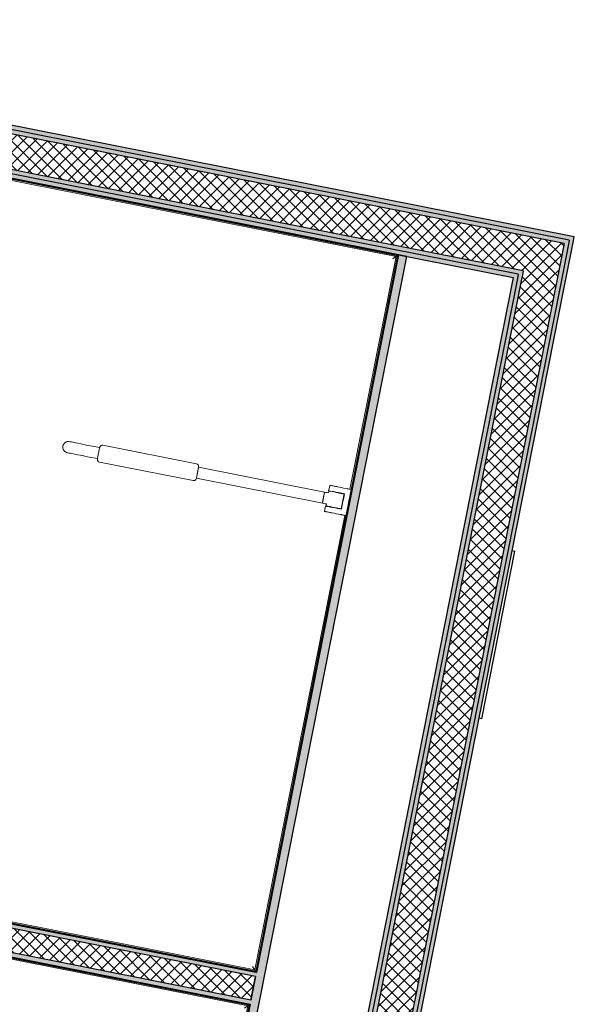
# Model space of a CAD drawing. Header units: millimetres. Extents: x 1909 to 61055, y -36590 to 14615.
# Tile 47 of 49: x 45191 to 46813, y -20788 to -17907. Entities that reach past the tile are written whole.
import ezdxf

# ---------------------------------------------------------------- set-up
doc = ezdxf.new("R2010")
doc.units = ezdxf.units.MM
for name, color, linetype, lineweight in [('A-DETL-GENF', 7, 'Continuous', 18), ('A-DOOR', 7, 'Continuous', 25), ('A-FLOR-HRAL', 7, 'Continuous', 18), ('A-WALL', 7, 'Continuous', 25), ('A-WALL-PATT', 7, 'Continuous', 25), ('I-FURN', 7, 'Continuous', 18), ('I-WALL', 7, 'Continuous', 25)]:
    doc.layers.add(name, color=color, linetype=linetype, lineweight=lineweight)
pattern_1 = [(45, (0, 0), (-17.67767, 17.67767), []), (135, (0, 0), (-17.67767, -17.67767), [])]

# ---------------------------------------------------------------- blocks, each defined once
blk = doc.blocks.new('53_TRAPPE DE VISITE - 400x400-444114-2021_015_1111_DCE_1_50_N0 FINI_SSI_CMSI')
at = {"layer": 'A-DOOR'}
for p, q in [((6283.5, -22990.7), (6380.4, -22500.2)), ((6372.6, -22498.7), (6380.4, -22500.2)), ((6283.5, -22990.7), (6275.6, -22989.2))]:
    blk.add_line(p, q, dxfattribs=at)
blk = doc.blocks.new('Garde-corps - Garde-corps-522138-2021_015_1111_DCE_1_50_N0 FINI_SSI_CMSI')
at = {"layer": 'A-FLOR-HRAL'}
for p, q in [((3998.8, -18075.3), (3808.3, -19038.6)), ((4001.6, -18079.5), (3811.7, -19039.2)), ((4265, -18128), (3998.8, -18075.3)), ((4264.3, -18131.4), (4001.6, -18079.5)), ((6633, -18600), (4656.7, -18209.1)), ((6637.1, -18597.3), (4657.4, -18205.6)), ((6498.2, -19281.1), (6633, -18600)), ((6501.7, -19281.8), (6637.1, -18597.3)), ((3819.8, -19040.8), (3814.1, -19039.7)), ((6220, -20687.4), (6483.1, -19357.6)), ((6222.8, -20691.5), (6486.5, -19358.3)), ((3610.4, -20039.2), (3584.4, -20170.1)), ((3613.8, -20039.8), (3588.6, -20167.4)), ((3616.1, -20040.3), (3621.9, -20041.4)), ((3584.4, -20170.1), (6222.8, -20691.5)), ((3588.6, -20167.4), (6220, -20687.4))]:
    blk.add_line(p, q, dxfattribs=at)
for points in [[(4001.6, -18079.5), (4001.6, -18079.5), (4001.5, -18079.3), (4000.9, -18078.4), (4000, -18077.1), (3999.3, -18076), (3998.8, -18075.3)], [(6633, -18600), (6633, -18600), (6633.2, -18599.9), (6634, -18599.3), (6635.3, -18598.5), (6636.4, -18597.7), (6637.1, -18597.3)], [(3588.6, -20167.4), (3588.5, -20167.4), (3588.4, -20167.5), (3587.5, -20168.1), (3586.2, -20168.9), (3585.1, -20169.7), (3584.4, -20170.1)], [(6220, -20687.4), (6220, -20687.4), (6220.2, -20687.6), (6220.7, -20688.4), (6221.6, -20689.8), (6222.4, -20690.9), (6222.8, -20691.5)]]:
    blk.add_open_spline(points, degree=3, dxfattribs=at)
for points in [[(4008.1, -18089.2), (4007.7, -18088.6), (4007.1, -18087.6), (4005.7, -18085.6), (4004.5, -18083.8), (4003.4, -18082.2), (4002.5, -18080.8), (4001.9, -18079.9), (4001.6, -18079.4)], [(6623.3, -18606.5), (6623.8, -18606.2), (6624.8, -18605.5), (6626.8, -18604.2), (6628.6, -18602.9), (6630.2, -18601.8), (6631.6, -18600.9), (6632.5, -18600.3), (6633, -18600)], [(3598.2, -20160.9), (3597.7, -20161.2), (3596.7, -20161.9), (3594.7, -20163.2), (3592.9, -20164.5), (3591.3, -20165.6), (3589.9, -20166.5), (3589, -20167.1), (3588.5, -20167.4)], [(6213.5, -20677.7), (6213.9, -20678.3), (6214.6, -20679.3), (6215.9, -20681.2), (6217.1, -20683.1), (6218.2, -20684.7), (6219.1, -20686.1), (6219.7, -20687), (6220.1, -20687.5)]]:
    blk.add_open_spline(points, degree=3, knots=[0.3333333, 0.3333333, 0.3333333, 0.3333333, 0.375, 0.4166667, 0.5, 0.5416667, 0.5833333, 0.6509756, 0.6509756, 0.6509756, 0.6509756], dxfattribs=at)
blk = doc.blocks.new('Garde-corps - Garde-corps-522878-2021_015_1111_DCE_1_50_N0 FINI_SSI_CMSI')
at = {"layer": 'A-FLOR-HRAL'}
for p, q in [((3547.9, -20354.6), (3565, -20268.2)), ((3551.4, -20355.3), (3567.8, -20272.4)), ((3565, -20268.2), (4810.7, -20514.4)), ((3567.8, -20272.4), (4810, -20517.8)), ((3559.5, -20356.9), (3553.7, -20355.8)), ((5202.4, -20595.4), (6199.3, -20792.4)), ((5203.1, -20592), (6203.4, -20789.6)), ((6199.3, -20792.4), (5968.7, -21958.1)), ((6203.4, -20789.7), (5971.4, -21962.3)), ((3333.1, -21440.9), (3350, -21355.2)), ((3337.2, -21438.1), (3353.4, -21355.9)), ((3355.8, -21356.4), (3361.5, -21357.5)), ((5971.4, -21962.3), (3333.1, -21440.9)), ((5968.7, -21958.1), (3337.2, -21438.1))]:
    blk.add_line(p, q, dxfattribs=at)
for points in [[(3567.8, -20272.4), (3567.8, -20272.4), (3567.7, -20272.2), (3567.1, -20271.3), (3566.2, -20270), (3565.5, -20268.9), (3565, -20268.2)], [(6199.3, -20792.4), (6199.3, -20792.4), (6199.5, -20792.3), (6200.3, -20791.7), (6201.6, -20790.8), (6202.7, -20790.1), (6203.4, -20789.6)], [(3337.2, -21438.1), (3337.2, -21438.1), (3337, -21438.2), (3336.2, -21438.8), (3334.8, -21439.7), (3333.7, -21440.4), (3333.1, -21440.9)], [(5968.7, -21958.1), (5968.7, -21958.1), (5968.8, -21958.3), (5969.3, -21959.2), (5970.2, -21960.5), (5971, -21961.6), (5971.4, -21962.3)]]:
    blk.add_open_spline(points, degree=3, dxfattribs=at)
for points in [[(3574.3, -20282.1), (3573.9, -20281.5), (3573.2, -20280.5), (3571.9, -20278.5), (3570.7, -20276.7), (3569.6, -20275.1), (3568.7, -20273.7), (3568.1, -20272.8), (3567.7, -20272.3)], [(6189.6, -20798.9), (6190.1, -20798.5), (6191.1, -20797.8), (6193.1, -20796.5), (6194.9, -20795.3), (6196.5, -20794.2), (6197.9, -20793.3), (6198.8, -20792.7), (6199.3, -20792.3)], [(3346.9, -21431.6), (3346.3, -21432), (3345.3, -21432.6), (3343.4, -21434), (3341.5, -21435.2), (3339.9, -21436.3), (3338.5, -21437.2), (3337.6, -21437.8), (3337.1, -21438.1)], [(5962.2, -21948.4), (5962.5, -21949), (5963.2, -21950), (5964.5, -21952), (5965.7, -21953.8), (5966.8, -21955.4), (5967.8, -21956.8), (5968.4, -21957.7), (5968.7, -21958.2)]]:
    blk.add_open_spline(points, degree=3, knots=[0.3333333, 0.3333333, 0.3333333, 0.3333333, 0.375, 0.4166667, 0.5, 0.5416667, 0.5833333, 0.6509756, 0.6509756, 0.6509756, 0.6509756], dxfattribs=at)
blk = doc.blocks.new('Sanitary_Accessories_HEWI_HEWI-Hinged-support-rail-rotatable-801-5_0001 - Default - please load Revit Family Type Catalog-584250-2021_015_1111_DCE_1_50_N0 FINI_SSI_CMSI')
at = {"layer": 'A-DETL-GENF'}
for p, q in [((5658.9, -19154.8), (5658.6, -19158)), ((5659.8, -19151.7), (5658.9, -19154.8)), ((5661.3, -19148.9), (5659.8, -19151.7)), ((5662.3, -19147.5), (5661.3, -19148.9)), ((5663.4, -19146.3), (5662.3, -19147.5)), ((5664.6, -19145.3), (5663.4, -19146.3)), ((5665.9, -19144.3), (5664.6, -19145.3)), ((5667.3, -19143.5), (5665.9, -19144.3)), ((5668.7, -19142.8), (5667.3, -19143.5)), ((5670.3, -19142.2), (5668.7, -19142.8)), ((5671.8, -19141.8), (5670.3, -19142.2)), ((5675.1, -19141.5), (5671.8, -19141.8)), ((5678.6, -19141.9), (5675.1, -19141.5)), ((5679.6, -19142.1), (5678.6, -19141.9)), ((5681.2, -19142.4), (5679.6, -19142.1)), ((5683.4, -19142.8), (5681.2, -19142.4)), ((5687.9, -19143.7), (5683.4, -19142.8)), ((5695.7, -19145.3), (5687.9, -19143.7)), ((5702.8, -19146.7), (5695.7, -19145.3)), ((5711, -19148.3), (5702.8, -19146.7)), ((5727.6, -19151.6), (5711, -19148.3)), ((5738.9, -19153.8), (5727.6, -19151.6)), ((5745.5, -19155.1), (5738.9, -19153.8)), ((5766.1, -19159.2), (5745.5, -19155.1)), ((5767.3, -19155.9), (5766.2, -19158.7)), ((5768.3, -19154.7), (5767.3, -19155.9)), ((5769.6, -19153.6), (5768.3, -19154.7)), ((5771, -19152.9), (5769.6, -19153.6)), ((5772.6, -19152.4), (5771, -19152.9)), ((5775.6, -19152.4), (5772.6, -19152.4)), ((6049.3, -19206.6), (5775.6, -19152.4)), ((5658.6, -19158), (5658.9, -19161.2)), ((5658.9, -19161.2), (5659.3, -19162.8)), ((5659.3, -19162.8), (5659.8, -19164.3)), ((5659.8, -19164.3), (5660.5, -19165.8)), ((5660.5, -19165.8), (5661.4, -19167.2)), ((5661.4, -19167.2), (5662.3, -19168.5)), ((5662.3, -19168.5), (5663.4, -19169.7)), ((5663.4, -19169.7), (5664.6, -19170.8)), ((5664.6, -19170.8), (5665.9, -19171.7)), ((5665.9, -19171.7), (5668.8, -19173.3)), ((5668.8, -19173.3), (5671.9, -19174.2)), ((5671.9, -19174.2), (5674, -19174.6)), ((5674, -19174.6), (5677, -19175.2)), ((5677, -19175.2), (5679.8, -19175.8)), ((5679.8, -19175.8), (5683.2, -19176.4)), ((5683.2, -19176.4), (5689.3, -19177.6)), ((5689.3, -19177.6), (5696.4, -19179)), ((5696.4, -19179), (5701.7, -19180.1)), ((5701.7, -19180.1), (5710.4, -19181.8)), ((5710.4, -19181.8), (5719.6, -19183.6)), ((5719.6, -19183.6), (5726, -19184.9)), ((5726, -19184.9), (5735.8, -19186.8)), ((5761, -19184.6), (5760.5, -19187.2)), ((5760.5, -19187.2), (5761, -19184.6)), ((5761.6, -19181.5), (5761, -19184.6)), ((5761, -19184.6), (5761.6, -19181.5)), ((5762.2, -19178.5), (5761.6, -19181.5)), ((5761.6, -19181.5), (5762.2, -19178.5)), ((5762.9, -19175.4), (5762.2, -19178.5)), ((5762.2, -19178.5), (5762.9, -19175.4)), ((5763.5, -19172.3), (5762.9, -19175.4)), ((5762.9, -19175.4), (5763.5, -19172.3)), ((5764.1, -19169.3), (5763.5, -19172.3)), ((5763.5, -19172.3), (5764.1, -19169.3)), ((5764.7, -19166.2), (5764.1, -19169.3)), ((5764.1, -19169.3), (5764.7, -19166.2)), ((5765.2, -19163.6), (5764.7, -19166.2)), ((5764.7, -19166.2), (5765.2, -19163.6)), ((5765.6, -19161.5), (5765.2, -19163.6)), ((5765.2, -19163.6), (5765.6, -19161.5)), ((5765.6, -19161.5), (5766.1, -19159.2)), ((5765.9, -19159.9), (5765.6, -19161.5)), ((5766.2, -19158.7), (5765.9, -19159.9)), ((5735.8, -19186.8), (5759.8, -19190.9)), ((5759.6, -19191.8), (5759.5, -19195.1)), ((5759.5, -19195.1), (5760, -19196.6)), ((5759.8, -19190.9), (5759.6, -19191.8)), ((5760.1, -19189.3), (5759.8, -19190.9)), ((5759.8, -19190.9), (5760.1, -19189.3)), ((5760, -19196.6), (5760.8, -19198.1)), ((5760.5, -19187.2), (5760.1, -19189.3)), ((5760.1, -19189.3), (5760.5, -19187.2)), ((5760.8, -19198.1), (5761.8, -19199.4)), ((5761.8, -19199.4), (5763.1, -19200.4)), ((5763.1, -19200.4), (5765.9, -19201.5)), ((5765.9, -19201.5), (6039.6, -19255.6)), ((6052.1, -19207.7), (6049.3, -19206.6)), ((6053.3, -19208.7), (6052.1, -19207.7)), ((6054.4, -19210), (6053.3, -19208.7)), ((6055.2, -19211.4), (6054.4, -19210)), ((6055.6, -19213), (6055.2, -19211.4)), ((6055.6, -19216), (6055.6, -19213)), ((6055.5, -19216.4), (6049.1, -19248.8)), ((6050, -19244.5), (6050.5, -19241.8)), ((6050.5, -19241.8), (6051.1, -19238.8)), ((6051.1, -19238.8), (6051.7, -19235.8)), ((6051.7, -19235.8), (6052.3, -19232.7)), ((6052.3, -19232.7), (6052.9, -19229.5)), ((6052.9, -19229.5), (6053.5, -19226.5)), ((6053.5, -19226.5), (6054.1, -19223.5)), ((6054.1, -19223.5), (6054.6, -19220.9)), ((6054.6, -19220.9), (6055.1, -19218.7)), ((6055.1, -19218.7), (6055.4, -19217.2)), ((6055.4, -19217.2), (6055.6, -19216)), ((6423.9, -19289.3), (6055.5, -19216.4)), ((6039.6, -19255.6), (6042.6, -19255.7)), ((6042.6, -19255.7), (6044.1, -19255.2)), ((6044.1, -19255.2), (6045.6, -19254.4)), ((6045.6, -19254.4), (6046.9, -19253.4)), ((6046.9, -19253.4), (6047.9, -19252.1)), ((6047.9, -19252.1), (6049.1, -19249)), ((6049.1, -19249), (6049.2, -19248.2)), ((6049.1, -19248.8), (6417.5, -19321.7)), ((6049.2, -19248.2), (6049.5, -19246.6)), ((6049.5, -19246.6), (6050, -19244.5)), ((6439.1, -19270.1), (6438, -19275.3)), ((6440.5, -19269.7), (6439.1, -19270.1)), ((6442.1, -19270), (6440.5, -19269.7)), ((6443.7, -19270.3), (6442.1, -19270)), ((6445, -19270.6), (6443.7, -19270.3)), ((6448.6, -19271.3), (6445, -19270.6)), ((6451.8, -19271.9), (6448.6, -19271.3)), ((6417.5, -19321.7), (6423.9, -19289.3)), ((6422.1, -19298.8), (6421.6, -19301.1)), ((6422.6, -19296), (6422.1, -19298.8)), ((6423, -19294.1), (6422.6, -19296)), ((6423.2, -19292.9), (6423, -19294.1)), ((6423.5, -19291.6), (6423.2, -19292.9)), ((6423.9, -19289.3), (6423.5, -19291.6)), ((6427.9, -19290.1), (6423.9, -19289.3)), ((6431.8, -19290.9), (6427.9, -19290.1)), ((6435.7, -19291.7), (6431.8, -19290.9)), ((6436.3, -19288.9), (6435.7, -19291.7)), ((6437, -19280.2), (6436, -19285.1)), ((6436, -19285.1), (6437.8, -19285.5)), ((6436.9, -19286.1), (6436.3, -19288.9)), ((6438.4, -19286.4), (6436.9, -19286.1)), ((6438, -19275.3), (6437, -19280.2)), ((6437.8, -19285.5), (6442.8, -19286.4)), ((6439.3, -19286.6), (6438.4, -19286.4)), ((6441.1, -19287), (6439.3, -19286.6)), ((6451.4, -19289), (6441.1, -19287)), ((6442.8, -19286.4), (6450.1, -19287.9)), ((6450.1, -19287.9), (6452.2, -19288.3)), ((6457.9, -19290.3), (6451.4, -19289)), ((6453.8, -19272.3), (6451.8, -19271.9)), ((6452.2, -19288.3), (6454.3, -19288.7)), ((6455.7, -19272.7), (6453.8, -19272.3)), ((6454.3, -19288.7), (6457.3, -19289.3)), ((6457.6, -19273), (6455.7, -19272.7)), ((6457.3, -19289.3), (6464.4, -19290.7)), ((6459.5, -19273.4), (6457.6, -19273)), ((6460.9, -19290.9), (6457.9, -19290.3)), ((6461.5, -19273.8), (6459.5, -19273.4)), ((6462.9, -19291.3), (6460.9, -19290.9)), ((6467.5, -19275), (6461.5, -19273.8)), ((6465, -19291.7), (6462.9, -19291.3)), ((6464.4, -19290.7), (6470.4, -19291.9)), ((6467, -19292.1), (6465, -19291.7)), ((6469, -19292.5), (6467, -19292.1)), ((6473.5, -19276.2), (6467.5, -19275)), ((6471, -19292.9), (6469, -19292.5)), ((6470.4, -19291.9), (6482.4, -19294.3)), ((6472.8, -19293.2), (6471, -19292.9)), ((6474.5, -19293.6), (6472.8, -19293.2)), ((6479.5, -19277.4), (6473.5, -19276.2)), ((6476.7, -19294), (6474.5, -19293.6)), ((6481, -19294.9), (6476.7, -19294)), ((6477.1, -19314.2), (6481, -19294.9)), ((6482.4, -19294.3), (6479, -19311.2)), ((6487.7, -19279), (6479.5, -19277.4)), ((6490.6, -19279.6), (6487.7, -19279)), ((6492.6, -19280), (6490.6, -19279.6)), ((6494.7, -19280.4), (6492.6, -19280)), ((6501.7, -19281.8), (6494.7, -19280.4)), ((6497.9, -19300.9), (6501.7, -19281.8)), ((6417.9, -19319.9), (6417.5, -19321.7)), ((6417.5, -19321.7), (6425.4, -19323.3)), ((6418.1, -19319.1), (6417.9, -19319.9)), ((6418.3, -19318.1), (6418.1, -19319.1)), ((6418.5, -19317), (6418.3, -19318.1)), ((6418.7, -19315.7), (6418.5, -19317)), ((6419, -19314.4), (6418.7, -19315.7)), ((6419.4, -19312.2), (6419, -19314.4)), ((6419.9, -19310), (6419.4, -19312.2)), ((6420.2, -19308.5), (6419.9, -19310)), ((6420.5, -19307), (6420.2, -19308.5)), ((6420.7, -19305.5), (6420.5, -19307)), ((6421, -19304.1), (6420.7, -19305.5)), ((6421.3, -19302.6), (6421, -19304.1)), ((6421.6, -19301.1), (6421.3, -19302.6)), ((6425.4, -19323.3), (6429.3, -19324)), ((6429.3, -19324), (6428.2, -19329.6)), ((6472.3, -19338.4), (6474.3, -19328.7)), ((6474.3, -19328.7), (6475.2, -19323.9)), ((6475.7, -19328.1), (6474.6, -19333.7)), ((6475.2, -19323.9), (6476.2, -19319)), ((6476.8, -19322.5), (6475.7, -19328.1)), ((6476.2, -19319), (6477.1, -19314.2)), ((6477.9, -19316.8), (6476.8, -19322.5)), ((6479, -19311.2), (6477.9, -19316.8)), ((6491.6, -19332.8), (6492.8, -19326.4)), ((6492.8, -19326.4), (6494.1, -19320)), ((6494.1, -19320), (6495.4, -19313.7)), ((6495.4, -19313.7), (6496.6, -19307.3)), ((6496.6, -19307.3), (6497.9, -19300.9)), ((6425.2, -19340), (6424.2, -19344.9)), ((6424.2, -19344.9), (6425, -19346.1)), ((6425, -19346.1), (6425.8, -19346.3)), ((6426.1, -19335.1), (6425.2, -19340)), ((6425.8, -19346.3), (6427.4, -19346.6)), ((6427.1, -19330.2), (6426.1, -19335.1)), ((6430.7, -19330.9), (6427.1, -19330.2)), ((6427.4, -19346.6), (6428.5, -19346.8)), ((6428.2, -19329.6), (6429.4, -19329.9)), ((6428.5, -19346.8), (6429.8, -19347.1)), ((6429.4, -19329.9), (6431.2, -19330.2)), ((6429.8, -19347.1), (6431.3, -19347.4)), ((6432.1, -19331.2), (6430.7, -19330.9)), ((6431.2, -19330.2), (6433.1, -19330.6)), ((6431.3, -19347.4), (6435.3, -19348.1)), ((6434.5, -19331.7), (6432.1, -19331.2)), ((6433.1, -19330.6), (6436, -19331.2)), ((6437.2, -19332.2), (6434.5, -19331.7)), ((6435.3, -19348.1), (6438.7, -19348.8)), ((6436, -19331.2), (6440.1, -19332)), ((6439.2, -19332.6), (6437.2, -19332.2)), ((6438.7, -19348.8), (6440.6, -19349.2)), ((6441.2, -19333), (6439.2, -19332.6)), ((6440.1, -19332), (6442.2, -19332.4)), ((6440.6, -19349.2), (6442.4, -19349.6)), ((6443.3, -19333.4), (6441.2, -19333)), ((6442.2, -19332.4), (6444.2, -19332.8)), ((6442.4, -19349.6), (6444.4, -19349.9)), ((6445.4, -19333.8), (6443.3, -19333.4)), ((6444.2, -19332.8), (6446.3, -19333.2)), ((6444.4, -19349.9), (6446.3, -19350.3)), ((6447.4, -19334.2), (6445.4, -19333.8)), ((6446.3, -19333.2), (6452, -19334.3)), ((6446.3, -19350.3), (6452.3, -19351.5)), ((6449.4, -19334.6), (6447.4, -19334.2)), ((6455.4, -19335.8), (6449.4, -19334.6)), ((6452, -19334.3), (6456.3, -19335.2)), ((6452.3, -19351.5), (6458.3, -19352.7)), ((6461.4, -19337), (6455.4, -19335.8)), ((6456.3, -19335.2), (6459.4, -19335.8)), ((6458.3, -19352.7), (6464.3, -19353.9)), ((6459.4, -19335.8), (6462.4, -19336.4)), ((6467.5, -19338.2), (6461.4, -19337)), ((6462.4, -19336.4), (6465, -19336.9)), ((6464.3, -19353.9), (6470.4, -19355.1)), ((6465, -19336.9), (6467.4, -19337.4)), ((6467.4, -19337.4), (6468.8, -19337.6)), ((6473.5, -19339.4), (6467.5, -19338.2)), ((6468.8, -19337.6), (6470.9, -19338.1)), ((6470.4, -19355.1), (6471.1, -19355.2)), ((6470.9, -19338.1), (6472.3, -19338.4)), ((6471.1, -19355.2), (6472.2, -19355.4)), ((6472.2, -19355.4), (6473.7, -19355.7)), ((6474.6, -19333.7), (6473.5, -19339.4)), ((6473.7, -19355.7), (6475.5, -19356.1)), ((6475.5, -19356.1), (6478.5, -19356.7)), ((6478.5, -19356.7), (6481.6, -19357.3)), ((6481.6, -19357.3), (6482.9, -19357.6)), ((6482.9, -19357.6), (6486.5, -19358.3)), ((6486.5, -19358.3), (6487.8, -19351.9)), ((6487.8, -19351.9), (6489.1, -19345.5)), ((6489.1, -19345.5), (6490.3, -19339.2)), ((6490.3, -19339.2), (6491.6, -19332.8))]:
    blk.add_line(p, q, dxfattribs=at)
blk = doc.blocks.new('B02_ARC_rvt-1-2021_015_1111_DCE_1_50_N0 FINI_SSI_CMSI')
at = {"layer": 'A-WALL-PATT', "lineweight": 5, "true_color": 0xdadada}
h = blk.add_hatch(color=254, dxfattribs=at)
h.paths.add_polyline_path([(7152, -18554.4), (7154.5, -18542.1), (4980.8, -18112.1), (4978.4, -18124.4), (7139.8, -18552)])
h.paths.add_polyline_path([(4853.8, -18099.7), (4856.2, -18087.5), (3945.4, -17907.3), (3943, -17919.6), (4843.9, -18097.8)])
at = {"layer": 'A-WALL-PATT', "lineweight": 18}
h = blk.add_hatch(dxfattribs=at)
h.set_pattern_fill('FP_1', color=256, style=0, pattern_type=2)
h.set_pattern_definition(pattern_1)
h.paths.add_polyline_path([(7105.3, -18661.9), (7125.1, -18561.8), (3940.6, -17931.8), (3920.8, -18031.9), (7005.3, -18642.1)])
at = {"layer": 'A-WALL-PATT', "lineweight": 5, "true_color": 0xdadada}
h = blk.add_hatch(color=254, dxfattribs=at)
h.paths.add_polyline_path([(7137.4, -18564.2), (7139.8, -18552), (4966.1, -18121.9), (4963.7, -18134.2), (7125.1, -18561.8)])
h.paths.add_polyline_path([(4863.6, -18114.4), (4866, -18102.1), (3943, -17919.6), (3940.6, -17931.8), (4856.2, -18112.9)])
at = {"layer": 'A-WALL-PATT', "true_color": 0xdadada}
for points in [[(6988.1, -18664.2), (6990.6, -18651.9), (3999.3, -18060.1), (3996.9, -18072.4), (6975.9, -18661.7)], [(6207, -23336.3), (7152, -18554.4), (7139.8, -18552), (6194.8, -23333.8), (6200.9, -23335)], [(5744, -23253.7), (6664.6, -18600.1), (6640, -18595.3), (5719.5, -23248.7), (5731.7, -23251.2)], [(6206.3, -20787.7), (6208.7, -20775.4), (3565.5, -20253), (3563.1, -20265.3), (5982, -20743.3)]]:
    blk.add_hatch(color=254, dxfattribs=at).paths.add_polyline_path(points)
at = {"layer": 'A-WALL-PATT', "lineweight": 5, "true_color": 0xdadada}
for points in [[(7002.8, -18654.3), (7005.3, -18642.1), (4001.7, -18047.9), (3999.3, -18060.1), (6990.6, -18651.9)], [(6194.8, -23333.8), (7137.4, -18564.2), (7125, -18562.3), (6182.6, -23331.2), (6188.7, -23332.5)], [(6070.4, -23308), (6988.1, -18664.2), (6975.9, -18661.7), (6058.2, -23305.4), (6064.3, -23306.7)], [(6082.7, -23310.5), (7002.8, -18654.3), (6990.6, -18651.9), (6070.4, -23308), (6076.6, -23309.2)], [(6222.3, -20706.7), (6224.8, -20694.5), (3581.5, -20172.1), (3579.1, -20184.4), (5982, -20659.2)]]:
    blk.add_hatch(color=254, dxfattribs=at).paths.add_polyline_path(points)
at = {"layer": 'A-WALL-PATT', "lineweight": 18}
h = blk.add_hatch(dxfattribs=at)
h.set_pattern_fill('FP_1', color=256, style=0, pattern_type=2)
h.set_pattern_definition(pattern_1)
h.paths.add_polyline_path([(6127.8, -23332.6), (6130.4, -23320.4), (6182.6, -23331.2), (7105.3, -18661.9), (7005.3, -18642.1), (6080.2, -23322.8), (6104, -23327.7)])
h = blk.add_hatch(dxfattribs=at)
h.set_pattern_fill('FP_1', color=256, style=0, pattern_type=2)
h.set_pattern_definition(pattern_1)
h.paths.add_polyline_path([(6208.7, -20775.4), (6222.3, -20706.7), (3566.8, -20182), (3553.2, -20250.6), (5982, -20730.6)])
at = {"layer": 'A-WALL'}
for p, q in [((6990.6, -18651.9), (3999.3, -18060.1)), ((7005.3, -18642.1), (4001.7, -18047.9)), ((6640, -18595.3), (3998.8, -18072.8)), ((7125.1, -18561.8), (4963.7, -18134.2)), ((7139.8, -18552), (4978.4, -18124.4)), ((4657.5, -18205.1), (6637.7, -18596.9)), ((7125.1, -18561.8), (7105.3, -18661.9)), ((7137.4, -18564.2), (7112.7, -18688.8)), ((7139.8, -18552), (7137.4, -18564.2)), ((5746.4, -23241.5), (6664.6, -18600.1)), ((6637.7, -18596.9), (6223.2, -20692.1)), ((6640, -18595.3), (6224.8, -20694.5)), ((6224.8, -20694.5), (6639.6, -18597.3)), ((6639.6, -18597.3), (6640, -18595.3)), ((6664.6, -18600.1), (6640, -18595.3)), ((6988.1, -18664.2), (6070.4, -23308)), ((6990.6, -18651.9), (6988.1, -18664.2)), ((7002.8, -18654.3), (7000.4, -18666.6)), ((7005.3, -18642.1), (7002.8, -18654.3)), ((7105.3, -18661.9), (7100.5, -18686.4)), ((7000.4, -18666.6), (6082.7, -23310.5)), ((7100.5, -18686.4), (6182.6, -23331.2)), ((7112.7, -18688.8), (6194.8, -23333.8)), ((6222.3, -20706.7), (3579.1, -20184.4)), ((6224.8, -20694.5), (3581.5, -20172.1)), ((3581.5, -20172.1), (6222.8, -20694.1)), ((6223.2, -20692.1), (3583.9, -20170.5)), ((3563.1, -20265.3), (6206.3, -20787.7)), ((6206.2, -20788.2), (3563.1, -20265.3)), ((6208.7, -20775.4), (3565.5, -20253)), ((5203.1, -20591.8), (6203.9, -20789.8)), ((6208.7, -20775.4), (6222.3, -20706.7)), ((6222.3, -20706.7), (6208.7, -20775.4)), ((6222.8, -20694.1), (6224.8, -20694.5)), ((6206.3, -20787.7), (5973.4, -21965.2))]:
    blk.add_line(p, q, dxfattribs=at)
at = {"layer": 'I-WALL'}
for p, q in [((3996.9, -18072.4), (6975.9, -18661.7)), ((7154.5, -18542.1), (4993, -18114.5)), ((7152, -18554.4), (7154.5, -18542.1)), ((7125, -18691.2), (7152, -18554.4)), ((6975.9, -18661.7), (6058.2, -23305.4)), ((6207, -23336.3), (7125, -18691.2))]:
    blk.add_line(p, q, dxfattribs=at)
at = {"layer": 'A-DOOR', "lineweight": 18}
blk.add_blockref('53_TRAPPE DE VISITE - 400x400-444114-2021_015_1111_DCE_1_50_N0 FINI_SSI_CMSI', (600.4, 3038.3), dxfattribs=at)
at = {"layer": 'A-FLOR-HRAL', "lineweight": 18}
for name in ['Garde-corps - Garde-corps-522138-2021_015_1111_DCE_1_50_N0 FINI_SSI_CMSI', 'Garde-corps - Garde-corps-522878-2021_015_1111_DCE_1_50_N0 FINI_SSI_CMSI']:
    blk.add_blockref(name, (0, 0), dxfattribs=at)
at = {"layer": 'I-FURN', "lineweight": 18}
blk.add_blockref('Sanitary_Accessories_HEWI_HEWI-Hinged-support-rail-rotatable-801-5_0001 - Default - please load Revit Family Type Catalog-584250-2021_015_1111_DCE_1_50_N0 FINI_SSI_CMSI', (0, 0), dxfattribs=at)

msp = doc.modelspace()

# ---------------------------------------------------------------- block references
at = {"lineweight": 5}
msp.add_blockref('B02_ARC_rvt-1-2021_015_1111_DCE_1_50_N0 FINI_SSI_CMSI', (39658.7, 0), dxfattribs=at)

doc.saveas('drawing.dxf')
